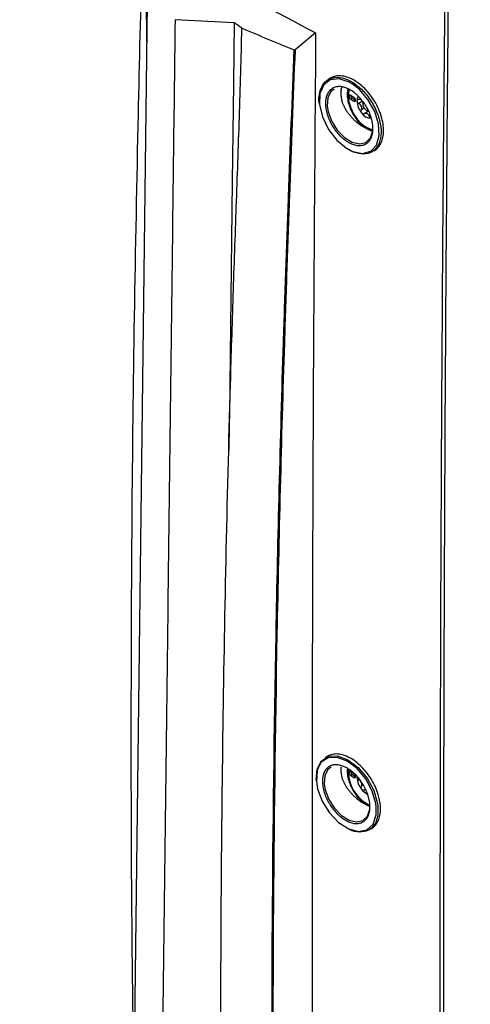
# Model space of a CAD drawing. Header units: millimetres. Extents: x 196 to 867, y -245 to 1107.
# Tile 71 of 79: x 743 to 775, y 840 to 910. Entities that reach past the tile are written whole.
import ezdxf

# ---------------------------------------------------------------- set-up
doc = ezdxf.new("R2010")
doc.units = ezdxf.units.MM

msp = doc.modelspace()

# ---------------------------------------------------------------- linework, layer by layer
at = {"color": 7, "linetype": 'Continuous', "lineweight": 25}
for p, q in [((752.449, 908.657), (752.428, 914.389)), ((752.482, 911.403), (751.373, 821.316)), ((758.659, 910.037), (754.462, 910.26)), ((764.437, 909.318), (762.973, 908.13)), ((765.521, 906.121), (765.346, 906.019)), ((767.157, 904.744), (766.922, 904.88)), ((767.04, 904.676), (766.922, 904.608)), ((766.922, 904.608), (767.157, 904.472)), ((767.04, 904.676), (767.275, 904.54)), ((767.275, 904.54), (767.157, 904.472)), ((767.794, 904.309), (767.808, 904.406)), ((767.794, 904.309), (767.794, 904.241)), ((768.183, 903.762), (767.878, 903.586)), ((768.03, 903.833), (768.088, 903.799)), ((768.192, 903.761), (768.088, 903.799)), ((767.878, 902.617), (768.104, 902.512)), ((768.422, 900.867), (768.6, 900.97)), ((765.296, 857.951), (765.121, 857.85)), ((767.157, 856.704), (766.922, 856.841)), ((767.04, 856.636), (766.922, 856.568)), ((766.922, 856.568), (767.157, 856.432)), ((767.04, 856.636), (767.275, 856.5)), ((767.275, 856.5), (767.157, 856.432)), ((767.968, 855.598), (767.878, 855.546)), ((767.878, 854.577), (768.104, 854.472)), ((768.219, 852.71), (768.397, 852.813))]:
    msp.add_line(p, q, dxfattribs=at)
at = {"color": 8, "linetype": 'Continuous', "lineweight": 25}
for p, q in [((767.026, 905.694), (766.811, 905.817)), ((767.761, 904.463), (767.489, 904.307)), ((767.885, 903.973), (767.667, 903.848)), ((768.322, 903.431), (768.234, 903.38)), ((767.552, 856.303), (767.489, 856.267)), ((767.808, 855.889), (767.667, 855.808)), ((768.741, 854.313), (768.71, 854.576))]:
    msp.add_line(p, q, dxfattribs=at)
at = {"color": 7, "linetype": 'Continuous', "lineweight": 25, "flags": 128}
for points in [[(758.659, 910.037), (758.605, 905.693), (758.52, 898.764), (758.444, 892.588), (758.367, 886.412), (758.314, 882.032)], [(766.811, 905.817), (766.809, 905.819), (766.103, 906.048), (766.097, 906.049), (765.478, 905.983), (765.007, 905.626), (764.741, 905.019), (764.709, 904.232), (764.915, 903.351), (765.339, 902.472), (765.931, 901.701), (766.624, 901.124), (767.07, 900.893), (767.758, 900.755), (768.342, 900.916), (768.756, 901.358), (768.951, 902.031), (768.907, 902.857), (768.629, 903.745), (768.146, 904.599), (767.517, 905.316), (767.026, 905.694), (767.026, 905.694)], [(765.754, 905.328), (765.515, 905.163), (765.298, 904.714), (765.26, 904.123), (765.329, 903.71), (765.579, 903.034), (765.975, 902.403), (766.474, 901.891), (767.019, 901.554), (767.547, 901.431), (768, 901.536), (768.326, 901.857), (768.489, 902.357), (768.503, 902.578), (768.503, 902.578)], [(766.922, 904.88), (766.877, 904.896), (766.838, 904.889), (766.813, 904.859), (766.804, 904.812), (766.813, 904.755), (766.838, 904.696), (766.877, 904.645), (766.922, 904.608)], [(767.157, 904.472), (767.203, 904.456), (767.241, 904.464), (767.266, 904.493), (767.275, 904.54), (767.266, 904.597), (767.241, 904.656), (767.203, 904.708), (767.157, 904.744)], [(767.838, 904.373), (767.812, 904.335), (767.794, 904.241), (767.812, 904.126), (767.863, 904.009), (767.939, 903.905), (768.03, 903.833), (768.12, 903.801), (768.168, 903.804)], [(764.49, 856.211), (764.485, 856.238), (764.544, 857.027), (764.842, 857.619), (765.346, 857.947), (765.992, 857.975), (766.732, 857.697), (767.452, 857.15), (768.086, 856.391), (768.563, 855.504), (768.824, 854.593), (768.856, 854.321), (768.856, 854.321)], [(768.71, 854.576), (768.709, 854.579), (768.455, 855.464), (767.992, 856.326), (767.374, 857.064), (766.673, 857.595), (765.954, 857.864), (765.324, 857.837), (764.834, 857.518), (764.544, 856.942), (764.487, 856.175), (764.574, 855.636), (764.896, 854.749), (765.411, 853.918), (766.064, 853.234), (766.78, 852.777), (767.475, 852.6), (768.073, 852.721), (768.507, 853.128), (768.727, 853.771), (768.741, 854.313), (768.741, 854.313)], [(765.531, 857.16), (765.294, 856.996), (765.082, 856.55), (765.047, 855.961), (765.119, 855.549), (765.373, 854.874), (765.772, 854.246), (766.272, 853.734), (766.817, 853.397), (767.344, 853.275), (767.794, 853.378), (768.117, 853.697), (768.276, 854.194), (768.289, 854.415), (768.289, 854.415)], [(766.922, 856.841), (766.877, 856.856), (766.838, 856.849), (766.813, 856.819), (766.804, 856.772), (766.813, 856.715), (766.838, 856.656), (766.877, 856.605), (766.922, 856.568)], [(767.157, 856.432), (767.203, 856.417), (767.241, 856.424), (767.266, 856.453), (767.275, 856.5), (767.266, 856.558), (767.241, 856.617), (767.203, 856.668), (767.157, 856.704)]]:
    msp.add_lwpolyline(points, dxfattribs=at)
at = {"color": 8, "linetype": 'Continuous', "lineweight": 25, "flags": 128}
msp.add_lwpolyline([(766.828, 905.291), (766.798, 905.197), (766.755, 904.841), (766.798, 904.435), (766.926, 904.006), (767.128, 903.584), (767.392, 903.198), (767.7, 902.873), (768.03, 902.633), (768.359, 902.492), (768.502, 902.465)], dxfattribs=at)
at = {"color": 7, "linetype": 'Continuous', "lineweight": 25}
for centre, radius, start, end in [((767.172, 904.888), 0.25, 181.86656, 238.12806), ((767.929, 904.513), 0.56, 146.95993, 182.75756), ((768.801, 904.552), 1.433, 182.63929, 219.77207), ((768.694, 904.497), 1.094, 199.69993, 202.71143), ((767.14, 903.894), 0.574, 18.33355, 24.07781), ((768.411, 904.105), 0.852, 213.43491, 266.57046), ((768.407, 904.139), 0.638, 237.84476, 242.16061), ((767.922, 903.298), 0.335, 55.88661, 64.11876), ((767.172, 856.849), 0.25, 181.86656, 238.12806), ((768.801, 856.512), 1.433, 182.63929, 219.77207), ((768.694, 856.458), 1.094, 199.69993, 202.71143), ((767.14, 855.855), 0.574, 18.33355, 24.07781), ((768.595, 856.278), 1.126, 217.29381, 243.82157)]:
    msp.add_arc(centre, radius, start, end, dxfattribs=at)
at = {"color": 8, "linetype": 'Continuous', "lineweight": 25}
msp.add_arc((769.361, 856.839), 2.597, 175.92328, 245.45945, dxfattribs=at)
at = {"color": 7, "linetype": 'Continuous', "lineweight": 25}
for points, knots in [([(773.45, 792.828), (773.388, 801.746), (773.341, 810.673), (773.285, 828.545), (773.274, 837.491), (773.284, 855.398), (773.304, 864.359), (773.382, 882.301), (773.439, 891.281), (773.583, 909.257), (773.67, 918.253), (773.882, 936.264), (774.007, 945.278), (774.285, 963.322), (774.439, 972.351), (774.785, 990.429), (774.977, 999.477), (775.184, 1008.532)], [0, 0, 0, 0, 0.125, 0.125, 0.25, 0.25, 0.375, 0.375, 0.5, 0.5, 0.625, 0.625, 0.75, 0.75, 0.875, 0.875, 1, 1, 1, 1]), ([(775.408, 1008.528), (775.201, 999.473), (775.01, 990.425), (774.664, 972.348), (774.51, 963.318), (774.231, 945.275), (774.106, 936.261), (773.894, 918.25), (773.807, 909.254), (773.663, 891.279), (773.606, 882.299), (773.528, 864.357), (773.508, 855.396), (773.499, 837.49), (773.509, 828.544), (773.565, 810.672), (773.612, 801.745), (773.675, 792.827)], [0, 0, 0, 0, 0.125, 0.125, 0.25, 0.25, 0.375, 0.375, 0.5, 0.5, 0.625, 0.625, 0.75, 0.75, 0.875, 0.875, 1, 1, 1, 1]), ([(751.544, 835.204), (751.496, 838.535), (751.381, 846.599), (751.341, 859.483), (751.39, 873.834), (751.551, 888.252), (751.816, 901.696), (752.017, 910.327), (752.106, 914.12)], [0, 0, 0, 0, 0.128174, 0.310381, 0.492602, 0.674868, 0.857148, 1, 1, 1, 1]), ([(754.462, 910.26), (754.418, 906.683), (754.374, 903.107), (754.33, 899.53), (754.249, 892.977), (754.086, 879.698), (753.837, 859.479), (753.587, 839.215), (753.423, 825.851), (753.34, 819.127), (753.328, 818.951), (753.297, 818.735), (753.257, 818.551), (753.208, 818.385), (753.148, 818.231), (753.078, 818.085), (752.992, 817.942), (752.92, 817.847), (752.432, 817.291), (751.521, 816.251), (750.12, 814.653), (748.726, 813.061), (747.826, 812.035), (747.318, 811.454), (747.177, 811.329), (746.961, 811.202), (746.737, 811.121), (746.499, 811.079), (746.242, 811.077), (746.006, 811.109), (745.795, 811.164), (745.621, 811.222), (745.424, 811.304), (745.269, 811.384), (742.817, 812.799), (737.889, 815.644), (732.689, 818.646), (730.089, 820.146)], [-0.0796977, -0.0796977, -0.0796977, -0.0796977, 0, 0, 0, 0.1460177, 0.2920354, 0.438053, 0.5840707, 0.5840707, 0.5866513, 0.5892319, 0.5918126, 0.5943932, 0.5969738, 0.5995544, 0.6021351, 0.6047157, 0.6047157, 0.6313328, 0.6579499, 0.6845671, 0.7111842, 0.7111842, 0.715513, 0.7198419, 0.7241707, 0.7284995, 0.7328284, 0.7371572, 0.7393216, 0.741486, 0.7436504, 0.7458148, 0.7458148, 0.8007035, 0.8555921, 0.8555921, 0.8555921, 0.8555921]), ([(757.94, 809.842), (757.925, 810.863), (757.909, 811.885), (757.876, 813.93), (757.861, 814.954), (757.819, 818.025), (757.796, 820.075), (757.739, 826.231), (757.716, 830.344), (757.697, 842.713), (757.747, 850.995), (757.919, 863.472), (757.992, 867.64), (758.17, 875.994), (758.276, 880.179), (758.457, 886.471), (758.521, 888.57), (758.659, 892.773), (758.734, 894.875), (758.847, 898.034), (758.884, 899.089), (758.956, 901.199), (758.992, 902.254), (759.06, 904.366), (759.093, 905.422), (759.153, 907.537), (759.181, 908.596), (759.199, 909.659)], [0, 0, 0, 0, 0.03125, 0.03125, 0.0625, 0.0625, 0.125, 0.125, 0.25, 0.25, 0.5, 0.5, 0.625, 0.625, 0.75, 0.75, 0.8125, 0.8125, 0.875, 0.875, 0.90625, 0.90625, 0.9375, 0.9375, 0.96875, 0.96875, 1, 1, 1, 1]), ([(764.437, 909.318), (764.323, 895.596), (764.244, 881.892), (764.188, 861.371), (764.179, 854.536), (764.178, 840.876), (764.186, 834.051), (764.204, 827.231)], [0, 0, 0, 0, 0.5, 0.5, 0.75, 0.75, 1, 1, 1, 1]), ([(761.376, 825.672), (761.283, 839.224), (761.368, 852.875), (761.759, 873.495), (761.934, 880.391), (762.208, 889.04), (762.266, 890.772), (762.386, 894.237), (762.45, 895.971), (762.646, 901.177), (762.777, 904.648), (762.908, 908.119)], [0, 0, 0, 0, 0.5, 0.5, 0.75, 0.75, 0.8125, 0.8125, 0.875, 0.875, 1, 1, 1, 1]), ([(762.973, 908.13), (762.842, 904.659), (762.711, 901.188), (762.515, 895.982), (762.452, 894.247), (762.331, 890.781), (762.273, 889.05), (761.999, 880.4), (761.824, 873.503), (761.432, 852.881), (761.348, 839.228), (761.44, 825.675)], [0, 0, 0, 0, 0.125, 0.125, 0.1875, 0.1875, 0.25, 0.25, 0.5, 0.5, 1, 1, 1, 1]), ([(762.908, 908.119), (762.912, 908.117), (762.917, 908.116), (762.922, 908.115), (762.928, 908.115), (762.933, 908.115), (762.939, 908.116), (762.944, 908.116), (762.95, 908.118), (762.955, 908.12), (762.96, 908.122), (762.965, 908.125), (762.97, 908.128), (762.971, 908.128), (762.972, 908.129), (762.973, 908.13)], [0, 0, 0, 0, 0.0000494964, 0.0000494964, 0.0000494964, 0.0000989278, 0.0000989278, 0.0000989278, 0.0001493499, 0.0001493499, 0.0001493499, 0.0002015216, 0.0002015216, 0.0002015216, 0.000215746, 0.000215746, 0.000215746, 0.000215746]), ([(764.711, 904.278), (764.71, 904.282), (764.637, 904.589), (764.717, 905.128), (764.973, 905.769), (765.471, 906.142), (766.122, 906.208), (766.691, 906.031), (767.013, 905.838), (767.088, 905.793)], [0, 0, 0, 0, 0.002906, 0.190377, 0.378318, 0.566218, 0.752918, 0.943002, 1, 1, 1, 1]), ([(768.6, 900.97), (768.6, 900.97), (768.713, 901.013), (768.885, 901.19), (769.098, 901.499), (769.225, 901.898), (769.272, 902.358), (769.232, 902.864), (769.11, 903.395), (768.909, 903.933), (768.637, 904.455), (768.304, 904.943), (767.923, 905.377), (767.51, 905.741), (767.078, 906.021), (766.645, 906.205), (766.23, 906.284), (765.844, 906.267), (765.629, 906.169), (765.521, 906.12)], [0, 0, 0, 0, 0.000125, 0.062779, 0.125199, 0.187747, 0.25016, 0.312634, 0.375066, 0.437494, 0.499974, 0.562386, 0.624942, 0.687364, 0.750028, 0.81288, 0.875461, 0.937881, 1, 1, 1, 1]), ([(767.088, 905.793), (767.258, 905.671), (767.671, 905.376), (768.265, 904.687), (768.77, 903.797), (769.061, 902.864), (769.108, 901.998), (768.904, 901.292), (768.471, 900.831), (767.859, 900.655), (767.232, 900.808), (766.819, 900.973), (766.668, 901.1), (766.665, 901.103)], [0, 0, 0, 0, 0.075014, 0.181951, 0.289353, 0.396346, 0.50313, 0.61012, 0.717454, 0.824555, 0.931719, 0.998349, 1, 1, 1, 1]), ([(768.505, 902.51), (768.504, 902.385), (768.492, 902.266), (768.447, 902.047), (768.414, 901.946), (768.35, 901.809), (768.326, 901.766), (768.272, 901.684), (768.244, 901.647), (768.151, 901.543), (768.08, 901.485), (767.922, 901.393), (767.836, 901.361), (767.698, 901.332), (767.651, 901.326), (767.553, 901.32), (767.502, 901.32), (767.348, 901.331), (767.243, 901.352), (767.027, 901.42), (766.916, 901.468), (766.696, 901.586), (766.587, 901.656), (766.424, 901.78), (766.37, 901.824), (766.265, 901.917), (766.213, 901.966), (766.062, 902.118), (765.965, 902.228), (765.781, 902.466), (765.697, 902.59), (765.582, 902.783), (765.545, 902.849), (765.476, 902.982), (765.443, 903.05), (765.352, 903.254), (765.301, 903.39), (765.218, 903.664), (765.187, 903.801), (765.145, 904.068), (765.135, 904.199), (765.137, 904.445), (765.149, 904.562), (765.183, 904.727), (765.197, 904.78), (765.23, 904.881), (765.248, 904.929), (765.291, 905.02), (765.315, 905.063), (765.368, 905.144), (765.397, 905.182), (765.49, 905.287), (765.561, 905.344), (765.678, 905.412), (765.719, 905.432), (765.805, 905.464), (765.85, 905.477), (765.988, 905.506), (766.085, 905.512), (766.238, 905.501), (766.291, 905.494), (766.397, 905.473), (766.45, 905.459), (766.612, 905.408), (766.721, 905.362), (766.943, 905.243), (767.053, 905.172), (767.214, 905.049), (767.267, 905.005), (767.373, 904.913), (767.425, 904.864), (767.578, 904.71), (767.674, 904.6), (767.857, 904.366), (767.943, 904.239), (768.097, 903.982), (768.166, 903.849), (768.258, 903.645), (768.286, 903.576), (768.338, 903.439), (768.361, 903.371), (768.423, 903.167), (768.454, 903.031), (768.496, 902.763), (768.506, 902.634), (768.505, 902.51)], [0, 0, 0, 0, 0.03125, 0.03125, 0.0625, 0.0625, 0.078125, 0.078125, 0.09375, 0.09375, 0.125, 0.125, 0.15625, 0.15625, 0.171875, 0.171875, 0.1875, 0.1875, 0.21875, 0.21875, 0.25, 0.25, 0.28125, 0.28125, 0.296875, 0.296875, 0.3125, 0.3125, 0.34375, 0.34375, 0.375, 0.375, 0.390625, 0.390625, 0.40625, 0.40625, 0.4375, 0.4375, 0.46875, 0.46875, 0.5, 0.5, 0.53125, 0.53125, 0.546875, 0.546875, 0.5625, 0.5625, 0.578125, 0.578125, 0.59375, 0.59375, 0.625, 0.625, 0.640625, 0.640625, 0.65625, 0.65625, 0.6875, 0.6875, 0.703125, 0.703125, 0.71875, 0.71875, 0.75, 0.75, 0.78125, 0.78125, 0.796875, 0.796875, 0.8125, 0.8125, 0.84375, 0.84375, 0.875, 0.875, 0.90625, 0.90625, 0.921875, 0.921875, 0.9375, 0.9375, 0.96875, 0.96875, 1, 1, 1, 1]), ([(766.236, 905.213), (766.24, 905.234), (766.247, 905.275), (766.261, 905.334), (766.278, 905.391), (766.297, 905.447), (766.313, 905.482), (766.321, 905.499)], [0, 0, 0, 0, 0.200957, 0.40142, 0.601406, 0.800927, 1, 1, 1, 1]), ([(766.723, 905.325), (766.717, 905.307), (766.674, 905.179), (766.669, 904.894), (766.714, 904.483), (766.842, 904.05), (767.037, 903.625), (767.29, 903.23), (767.589, 902.881), (767.922, 902.602), (768.227, 902.417), (768.417, 902.371), (768.488, 902.354)], [0, 0, 0, 0, 0.018229, 0.128933, 0.242952, 0.357385, 0.471476, 0.585478, 0.699804, 0.814878, 0.93121, 1, 1, 1, 1]), ([(766.425, 904.163), (766.414, 904.188), (766.391, 904.238), (766.362, 904.312), (766.335, 904.385), (766.311, 904.457), (766.297, 904.505), (766.29, 904.529)], [0, 0, 0, 0, 0.204524, 0.406779, 0.606772, 0.80451, 1, 1, 1, 1]), ([(767.489, 904.587), (767.455, 904.59), (767.425, 904.582), (767.382, 904.546), (767.37, 904.518), (767.37, 904.486)], [0, 0, 0, 0, 0.5, 0.5, 1, 1, 1, 1]), ([(767.37, 904.486), (767.37, 904.453), (767.382, 904.417), (767.425, 904.353), (767.455, 904.325), (767.489, 904.307)], [0, 0, 0, 0, 0.5, 0.5, 1, 1, 1, 1]), ([(767.628, 904.617), (767.619, 904.61), (767.59, 904.59), (767.537, 904.585), (767.497, 904.587), (767.489, 904.587)], [0, 0, 0, 0, 0.261343, 0.855777, 1, 1, 1, 1]), ([(767.489, 904.307), (767.526, 904.287), (767.56, 904.262), (767.62, 904.201), (767.645, 904.167), (767.664, 904.129)], [0, 0, 0, 0, 0.5, 0.5, 1, 1, 1, 1]), ([(766.624, 903.797), (766.612, 903.817), (766.586, 903.858), (766.551, 903.918), (766.528, 903.958), (766.517, 903.978)], [0, 0, 0, 0, 0.338074, 0.671406, 1, 1, 1, 1]), ([(766.88, 903.448), (766.863, 903.468), (766.831, 903.507), (766.786, 903.566), (766.742, 903.624), (766.701, 903.682), (766.661, 903.74), (766.636, 903.778), (766.624, 903.797)], [0, 0, 0, 0, 0.174498, 0.345863, 0.514095, 0.679195, 0.841163, 1, 1, 1, 1]), ([(767.667, 903.848), (767.652, 903.817), (767.647, 903.78), (767.659, 903.703), (767.675, 903.665), (767.7, 903.635)], [0, 0, 0, 0, 0.5, 0.5, 1, 1, 1, 1]), ([(767.7, 903.635), (767.724, 903.605), (767.755, 903.584), (767.819, 903.566), (767.851, 903.57), (767.878, 903.586)], [0, 0, 0, 0, 0.5, 0.5, 1, 1, 1, 1]), ([(767.878, 903.586), (767.907, 903.603), (767.938, 903.613), (768.003, 903.618), (768.036, 903.612), (768.068, 903.599)], [0, 0, 0, 0, 0.5, 0.5, 1, 1, 1, 1]), ([(767.181, 903.128), (767.162, 903.146), (767.124, 903.182), (767.07, 903.236), (767.019, 903.29), (766.97, 903.343), (766.924, 903.396), (766.894, 903.431), (766.88, 903.448)], [0, 0, 0, 0, 0.179345, 0.35362, 0.522824, 0.686956, 0.846015, 1, 1, 1, 1]), ([(767.346, 902.982), (767.36, 902.97), (767.388, 902.947), (767.432, 902.913), (767.475, 902.879), (767.504, 902.857), (767.519, 902.846)], [0, 0, 0, 0, 0.24953, 0.499334, 0.749428, 1, 1, 1, 1]), ([(768.234, 903.38), (768.245, 903.343), (768.264, 903.31), (768.309, 903.264), (768.335, 903.252), (768.36, 903.254)], [0, 0, 0, 0, 0.5, 0.5, 1, 1, 1, 1]), ([(767.519, 902.846), (767.577, 902.804), (767.636, 902.763), (767.756, 902.686), (767.817, 902.65), (767.878, 902.617)], [0, 0, 0, 0, 0.5, 0.5, 1, 1, 1, 1]), ([(758.314, 882.046), (758.309, 881.702), (758.298, 880.914), (758.278, 880.127), (758.268, 879.683)], [0, 0, 0, 0, 0.437131, 1, 1, 1, 1]), ([(769.036, 854.419), (768.997, 854.687), (768.934, 855.127), (768.685, 855.765), (768.412, 856.286), (768.077, 856.772), (767.695, 857.205), (767.28, 857.569), (766.848, 857.849), (766.416, 858.033), (766.002, 858.112), (765.617, 858.097), (765.403, 857.999), (765.296, 857.951)], [0, 0, 0, 0, 0.1345519, 0.2210087, 0.3075376, 0.3939715, 0.4806061, 0.5670543, 0.6538366, 0.7408812, 0.8275496, 0.9139937, 1, 1, 1, 1]), ([(768.291, 854.346), (768.291, 854.222), (768.28, 854.104), (768.237, 853.885), (768.205, 853.785), (768.141, 853.649), (768.117, 853.605), (768.065, 853.524), (768.036, 853.487), (767.944, 853.383), (767.875, 853.326), (767.717, 853.235), (767.632, 853.203), (767.495, 853.174), (767.448, 853.168), (767.35, 853.162), (767.3, 853.163), (767.146, 853.174), (767.041, 853.195), (766.826, 853.263), (766.714, 853.311), (766.494, 853.429), (766.385, 853.499), (766.222, 853.623), (766.168, 853.667), (766.063, 853.76), (766.011, 853.808), (765.859, 853.96), (765.762, 854.07), (765.577, 854.307), (765.493, 854.431), (765.376, 854.624), (765.339, 854.689), (765.269, 854.822), (765.236, 854.89), (765.144, 855.093), (765.093, 855.229), (765.009, 855.502), (764.976, 855.639), (764.933, 855.905), (764.922, 856.035), (764.923, 856.28), (764.933, 856.396), (764.966, 856.561), (764.98, 856.614), (765.012, 856.715), (765.03, 856.762), (765.072, 856.853), (765.096, 856.896), (765.148, 856.976), (765.176, 857.014), (765.269, 857.119), (765.338, 857.176), (765.455, 857.243), (765.496, 857.263), (765.581, 857.295), (765.626, 857.308), (765.763, 857.336), (765.86, 857.342), (766.013, 857.331), (766.065, 857.324), (766.171, 857.303), (766.224, 857.289), (766.386, 857.238), (766.495, 857.191), (766.717, 857.072), (766.827, 857.001), (766.988, 856.879), (767.042, 856.835), (767.147, 856.743), (767.2, 856.694), (767.353, 856.541), (767.45, 856.431), (767.633, 856.197), (767.72, 856.071), (767.875, 855.814), (767.945, 855.682), (768.037, 855.478), (768.066, 855.409), (768.118, 855.273), (768.142, 855.205), (768.205, 855.001), (768.237, 854.866), (768.281, 854.599), (768.292, 854.471), (768.291, 854.346)], [0, 0, 0, 0, 0.03125, 0.03125, 0.0625, 0.0625, 0.078125, 0.078125, 0.09375, 0.09375, 0.125, 0.125, 0.15625, 0.15625, 0.171875, 0.171875, 0.1875, 0.1875, 0.21875, 0.21875, 0.25, 0.25, 0.28125, 0.28125, 0.296875, 0.296875, 0.3125, 0.3125, 0.34375, 0.34375, 0.375, 0.375, 0.390625, 0.390625, 0.40625, 0.40625, 0.4375, 0.4375, 0.46875, 0.46875, 0.5, 0.5, 0.53125, 0.53125, 0.546875, 0.546875, 0.5625, 0.5625, 0.578125, 0.578125, 0.59375, 0.59375, 0.625, 0.625, 0.640625, 0.640625, 0.65625, 0.65625, 0.6875, 0.6875, 0.703125, 0.703125, 0.71875, 0.71875, 0.75, 0.75, 0.78125, 0.78125, 0.796875, 0.796875, 0.8125, 0.8125, 0.84375, 0.84375, 0.875, 0.875, 0.90625, 0.90625, 0.921875, 0.921875, 0.9375, 0.9375, 0.96875, 0.96875, 1, 1, 1, 1]), ([(766.694, 857.079), (766.686, 857.006), (766.664, 856.806), (766.717, 856.442), (766.841, 856.011), (767.037, 855.585), (767.29, 855.19), (767.589, 854.84), (767.922, 854.567), (768.16, 854.407), (768.283, 854.373), (768.287, 854.372)], [0, 0, 0, 0, 0.075574, 0.206387, 0.337676, 0.468573, 0.599367, 0.730532, 0.862556, 0.996024, 1, 1, 1, 1]), ([(766.425, 856.123), (766.414, 856.148), (766.391, 856.198), (766.362, 856.272), (766.335, 856.345), (766.311, 856.418), (766.297, 856.465), (766.29, 856.489)], [0, 0, 0, 0, 0.204524, 0.406779, 0.606772, 0.80451, 1, 1, 1, 1]), ([(767.37, 856.446), (767.37, 856.414), (767.382, 856.378), (767.425, 856.313), (767.455, 856.285), (767.489, 856.267)], [0, 0, 0, 0, 0.5, 0.5, 1, 1, 1, 1]), ([(767.489, 856.267), (767.526, 856.247), (767.56, 856.222), (767.62, 856.161), (767.645, 856.127), (767.664, 856.089)], [0, 0, 0, 0, 0.5, 0.5, 1, 1, 1, 1]), ([(766.624, 855.757), (766.612, 855.778), (766.586, 855.818), (766.551, 855.878), (766.528, 855.918), (766.517, 855.938)], [0, 0, 0, 0, 0.338074, 0.671406, 1, 1, 1, 1]), ([(766.88, 855.408), (766.863, 855.428), (766.831, 855.467), (766.786, 855.526), (766.742, 855.584), (766.701, 855.642), (766.661, 855.7), (766.636, 855.738), (766.624, 855.757)], [0, 0, 0, 0, 0.174498, 0.345863, 0.514095, 0.679195, 0.841163, 1, 1, 1, 1]), ([(767.181, 855.088), (767.162, 855.106), (767.124, 855.142), (767.07, 855.196), (767.019, 855.25), (766.97, 855.304), (766.924, 855.356), (766.894, 855.391), (766.88, 855.408)], [0, 0, 0, 0, 0.179345, 0.35362, 0.522824, 0.686956, 0.846015, 1, 1, 1, 1]), ([(767.667, 855.808), (767.652, 855.777), (767.647, 855.74), (767.659, 855.664), (767.675, 855.626), (767.7, 855.595)], [0, 0, 0, 0, 0.5, 0.5, 1, 1, 1, 1]), ([(767.7, 855.595), (767.724, 855.565), (767.755, 855.544), (767.819, 855.526), (767.851, 855.531), (767.878, 855.546)], [0, 0, 0, 0, 0.5, 0.5, 1, 1, 1, 1]), ([(767.878, 855.546), (767.906, 855.561), (767.94, 855.579), (767.976, 855.574), (767.982, 855.573)], [0, 0, 0, 0, 0.845059, 1, 1, 1, 1]), ([(767.346, 854.942), (767.36, 854.93), (767.388, 854.907), (767.432, 854.873), (767.475, 854.839), (767.504, 854.818), (767.519, 854.807)], [0, 0, 0, 0, 0.24953, 0.499334, 0.749428, 1, 1, 1, 1]), ([(767.519, 854.807), (767.577, 854.764), (767.636, 854.723), (767.756, 854.646), (767.817, 854.611), (767.878, 854.577)], [0, 0, 0, 0, 0.5, 0.5, 1, 1, 1, 1]), ([(768.856, 854.321), (768.86, 854.129), (768.867, 853.661), (768.651, 853.061), (768.199, 852.629), (767.573, 852.526), (767.068, 852.593), (766.807, 852.763), (766.79, 852.775)], [0, 0, 0, 0, 0.1444784, 0.3542449, 0.5647722, 0.775047, 0.9852788, 1, 1, 1, 1]), ([(768.397, 852.813), (768.398, 852.813), (768.509, 852.856), (768.68, 853.032), (768.89, 853.339), (769.014, 853.737), (769.052, 854.109), (769.039, 854.346), (769.036, 854.419)], [0, 0, 0, 0, 0.000527, 0.226104, 0.450843, 0.676042, 0.900754, 1, 1, 1, 1])]:
    msp.add_open_spline(points, degree=3, knots=knots, dxfattribs=at)
for points in [[(705.102, 943.566), (724.231, 931.619), (744.025, 920.194), (764.437, 909.318)], [(759.199, 909.659), (759.023, 909.788), (758.843, 909.914), (758.659, 910.037)], [(759.199, 909.659), (760.428, 909.138), (761.664, 908.625), (762.908, 908.119)], [(766.236, 905.213), (766.223, 905.111), (766.219, 905.001), (766.226, 904.885)], [(766.226, 904.885), (766.237, 904.771), (766.259, 904.652), (766.29, 904.529)], [(766.425, 904.163), (766.453, 904.101), (766.484, 904.04), (766.517, 903.978)], [(767.685, 904.075), (767.708, 903.995), (767.699, 903.914), (767.667, 903.848)], [(767.346, 902.982), (767.29, 903.029), (767.235, 903.077), (767.181, 903.128)], [(768.109, 903.575), (768.167, 903.532), (768.21, 903.462), (768.234, 903.38)], [(767.878, 902.617), (767.817, 902.65), (767.696, 902.722), (767.577, 902.804), (767.519, 902.846)], [(766.236, 857.173), (766.223, 857.071), (766.219, 856.961), (766.226, 856.845)], [(766.226, 856.845), (766.237, 856.731), (766.259, 856.612), (766.29, 856.489)], [(766.425, 856.123), (766.453, 856.062), (766.484, 856), (766.517, 855.938)], [(767.685, 856.035), (767.708, 855.955), (767.699, 855.874), (767.667, 855.808)], [(767.346, 854.942), (767.29, 854.989), (767.235, 855.037), (767.181, 855.088)], [(767.878, 854.577), (767.817, 854.611), (767.696, 854.683), (767.577, 854.764), (767.519, 854.807)]]:
    msp.add_open_spline(points, degree=3, dxfattribs=at)

doc.saveas('drawing.dxf')
